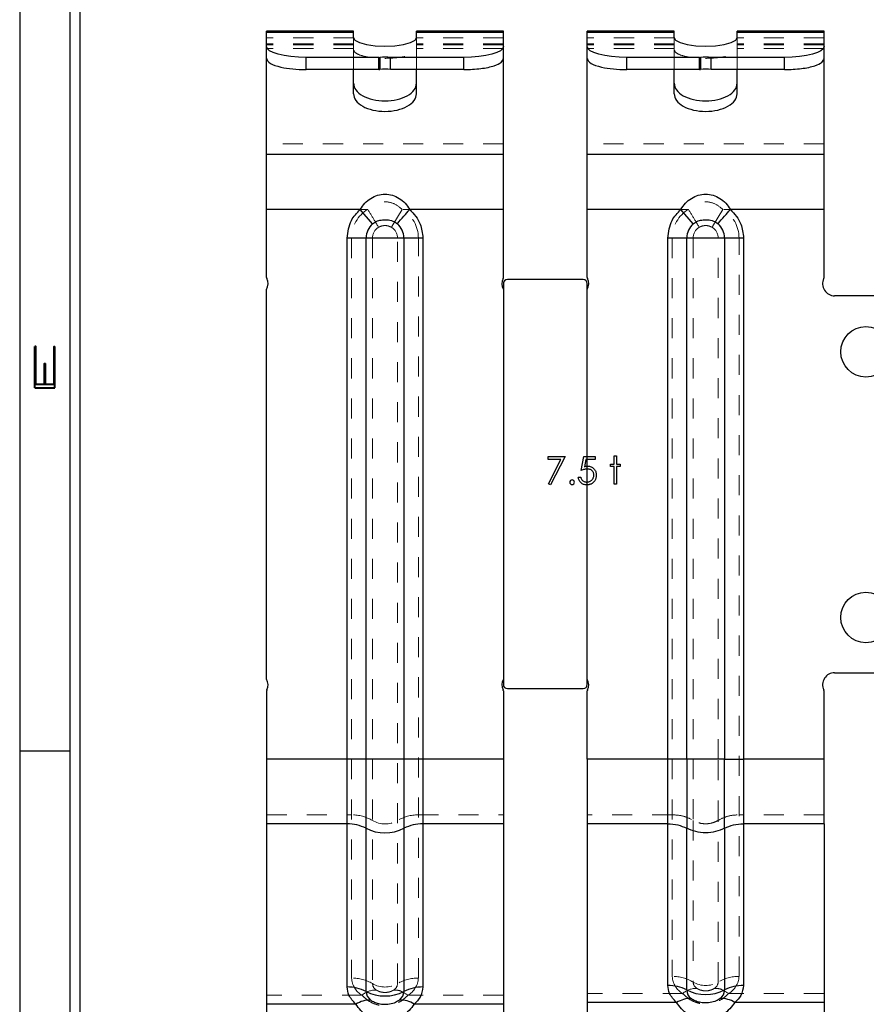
# Model space of a CAD drawing. Header units: inches. Extents: x 1694 to 2505, y -239 to -56.
# Tile 179 of 179: x 1829.64 to 1833.86, y -78.18 to -73.27. Entities that reach past the tile are written whole.
import ezdxf

# ---------------------------------------------------------------- set-up
doc = ezdxf.new("R2010")
doc.units = ezdxf.units.IN
doc.header["$LTSCALE"] = 0.5
doc.header["$MEASUREMENT"] = 0
doc.linetypes.add('HIDDEN', pattern=[0.225, 0.15, -0.075])
for name, color, linetype in [('APP-M-S', 30, 'Continuous'), ('PUN-M-S2', 1, 'Continuous'), ('SID-M-D', 42, 'Continuous'), ('SID-M-S', 105, 'Continuous')]:
    doc.layers.add(name, color=color, linetype=linetype)
doc.styles.add('R', font='ROMAND.SHX')

# ---------------------------------------------------------------- blocks, each defined once
blk = doc.blocks.new('*U21')
at = {"layer": 'SID-M-S'}
for p, q in [((-34.55, 22), (-34.55, 0)), ((-34.3, 22), (-34.3, 0)), ((-34.25, 22), (-34.25, 0)), ((-34.55, 15), (-34.3, 15))]:
    blk.add_line(p, q, dxfattribs=at)
at = {"layer": 'SID-M-D', "style": 'R', "width": 4}
blk.add_text('E', height=0.1, rotation=90, dxfattribs=at).set_placement((-34.3738, 16.7428))

msp = doc.modelspace()

# ---------------------------------------------------------------- linework, layer by layer
at = {"color": 7, "linetype": 'Continuous'}
for p, q in [((1832.27565, -75.44655), (1832.36044, -75.44655)), ((1832.27565, -75.46068), (1832.27565, -75.44655)), ((1832.33952, -75.46068), (1832.27565, -75.46068)), ((1832.27733, -75.582), (1832.33952, -75.46068)), ((1832.36044, -75.44655), (1832.28801, -75.58788)), ((1832.43994, -75.51545), (1832.45407, -75.44655)), ((1832.45407, -75.44655), (1832.5106, -75.44655)), ((1832.46373, -75.46068), (1832.45631, -75.49692)), ((1832.5106, -75.46068), (1832.46373, -75.46068)), ((1832.51062, -75.44655), (1832.5106, -75.46068)), ((1832.58657, -75.49601), (1832.58657, -75.48365)), ((1832.58657, -75.48365), (1832.60423, -75.48365)), ((1832.60423, -75.48365), (1832.60423, -75.44302)), ((1832.60424, -75.44302), (1832.6166, -75.44302)), ((1832.6166, -75.44302), (1832.6166, -75.48365)), ((1832.6166, -75.48365), (1832.63427, -75.48365)), ((1832.63427, -75.48365), (1832.63427, -75.49601)), ((1832.44433, -75.51379), (1832.43994, -75.51545)), ((1832.44853, -75.51235), (1832.44433, -75.51379)), ((1832.45258, -75.51114), (1832.44853, -75.51235)), ((1832.45645, -75.51015), (1832.45258, -75.51114)), ((1832.45631, -75.49692), (1832.4607, -75.49576)), ((1832.46017, -75.50937), (1832.45645, -75.51015)), ((1832.46371, -75.50882), (1832.46017, -75.50937)), ((1832.4607, -75.49576), (1832.46487, -75.49491)), ((1832.4671, -75.50849), (1832.46371, -75.50882)), ((1832.46487, -75.49491), (1832.46881, -75.49441)), ((1832.4703, -75.50838), (1832.4671, -75.50849)), ((1832.46881, -75.49441), (1832.47254, -75.49425)), ((1832.474, -75.50852), (1832.4703, -75.50838)), ((1832.47254, -75.49425), (1832.47715, -75.49444)), ((1832.47748, -75.5089), (1832.474, -75.50852)), ((1832.47715, -75.49444), (1832.48157, -75.49505)), ((1832.48079, -75.50957), (1832.47748, -75.5089)), ((1832.48391, -75.51048), (1832.48079, -75.50957)), ((1832.48157, -75.49505), (1832.48576, -75.49604)), ((1832.48684, -75.51169), (1832.48391, -75.51048)), ((1832.48576, -75.49604), (1832.48976, -75.49742)), ((1832.48957, -75.51313), (1832.48684, -75.51169)), ((1832.49214, -75.51484), (1832.48957, -75.51313)), ((1832.48976, -75.49742), (1832.49355, -75.49919)), ((1832.49448, -75.51683), (1832.49214, -75.51484)), ((1832.49355, -75.49919), (1832.49711, -75.50137)), ((1832.49661, -75.51901), (1832.49448, -75.51683)), ((1832.49846, -75.52135), (1832.49661, -75.51901)), ((1832.49711, -75.50137), (1832.50047, -75.50394)), ((1832.50001, -75.52387), (1832.49846, -75.52135)), ((1832.50127, -75.52654), (1832.50001, -75.52387)), ((1832.50047, -75.50394), (1832.50365, -75.50692)), ((1832.50227, -75.52936), (1832.50127, -75.52654)), ((1832.50299, -75.53234), (1832.50227, -75.52936)), ((1832.5034, -75.53549), (1832.50299, -75.53234)), ((1832.50365, -75.50692), (1832.50652, -75.5102)), ((1832.50652, -75.5102), (1832.509, -75.51368)), ((1832.509, -75.51368), (1832.51113, -75.51741)), ((1832.51113, -75.51741), (1832.51284, -75.52133)), ((1832.51284, -75.52133), (1832.51419, -75.52549)), ((1832.51419, -75.52549), (1832.51513, -75.52988)), ((1832.51513, -75.52988), (1832.51571, -75.53449)), ((1832.60423, -75.49601), (1832.58657, -75.49601)), ((1832.60423, -75.58434), (1832.60423, -75.49601)), ((1832.63427, -75.49601), (1832.6166, -75.49601)), ((1832.6166, -75.49601), (1832.6166, -75.58434)), ((1832.28801, -75.58788), (1832.27733, -75.582)), ((1832.42653, -75.55321), (1832.42581, -75.54901)), ((1832.42581, -75.54901), (1832.43817, -75.54901)), ((1832.42752, -75.55721), (1832.42653, -75.55321)), ((1832.42879, -75.56102), (1832.42752, -75.55721)), ((1832.43036, -75.56461), (1832.42879, -75.56102)), ((1832.43224, -75.56803), (1832.43036, -75.56461)), ((1832.43439, -75.57123), (1832.43224, -75.56803)), ((1832.43682, -75.57424), (1832.43439, -75.57123)), ((1832.43955, -75.57706), (1832.43682, -75.57424)), ((1832.43817, -75.54901), (1832.43917, -75.55293)), ((1832.43917, -75.55293), (1832.44044, -75.55644)), ((1832.44251, -75.5796), (1832.43955, -75.57706)), ((1832.44044, -75.55644), (1832.44201, -75.55958)), ((1832.44201, -75.55958), (1832.44386, -75.56234)), ((1832.44565, -75.58178), (1832.44251, -75.5796)), ((1832.44386, -75.56234), (1832.44604, -75.56477)), ((1832.44894, -75.58365), (1832.44565, -75.58178)), ((1832.44604, -75.56477), (1832.44855, -75.56695)), ((1832.44855, -75.56695), (1832.4514, -75.56891)), ((1832.4514, -75.56891), (1832.45457, -75.5706)), ((1832.45457, -75.5706), (1832.45794, -75.57198)), ((1832.45794, -75.57198), (1832.46142, -75.57294)), ((1832.46142, -75.57294), (1832.46495, -75.57355)), ((1832.46495, -75.57355), (1832.46857, -75.57374)), ((1832.46857, -75.57374), (1832.4721, -75.57358)), ((1832.4721, -75.57358), (1832.47549, -75.57311)), ((1832.47549, -75.57311), (1832.47878, -75.57234)), ((1832.47878, -75.57234), (1832.48193, -75.57123)), ((1832.48193, -75.57123), (1832.48493, -75.56985)), ((1832.48493, -75.56985), (1832.48783, -75.56811)), ((1832.48783, -75.56811), (1832.49059, -75.5661)), ((1832.49261, -75.5818), (1832.48987, -75.58324)), ((1832.49059, -75.5661), (1832.49324, -75.56375)), ((1832.49523, -75.5802), (1832.49261, -75.5818)), ((1832.49324, -75.56375), (1832.49564, -75.56118)), ((1832.49769, -75.57844), (1832.49523, -75.5802)), ((1832.49564, -75.56118), (1832.49774, -75.55845)), ((1832.50003, -75.5765), (1832.49769, -75.57844)), ((1832.49774, -75.55845), (1832.49951, -75.55555)), ((1832.49951, -75.55555), (1832.50097, -75.55252)), ((1832.50224, -75.57441), (1832.50003, -75.5765)), ((1832.50097, -75.55252), (1832.5021, -75.54932)), ((1832.5021, -75.54932), (1832.5029, -75.54598)), ((1832.50428, -75.57214), (1832.50224, -75.57441)), ((1832.5029, -75.54598), (1832.50337, -75.54247)), ((1832.50337, -75.54247), (1832.50354, -75.5388)), ((1832.50354, -75.5388), (1832.5034, -75.53549)), ((1832.50619, -75.56971), (1832.50428, -75.57214)), ((1832.50798, -75.56712), (1832.50619, -75.56971)), ((1832.50961, -75.56436), (1832.50798, -75.56712)), ((1832.51107, -75.56146), (1832.50961, -75.56436)), ((1832.51237, -75.55851), (1832.51107, -75.56146)), ((1832.51345, -75.5555), (1832.51237, -75.55851)), ((1832.51433, -75.55241), (1832.51345, -75.5555)), ((1832.51502, -75.54923), (1832.51433, -75.55241)), ((1832.51552, -75.546), (1832.51502, -75.54923)), ((1832.51579, -75.54269), (1832.51552, -75.546)), ((1832.51571, -75.53449), (1832.5159, -75.53932)), ((1832.5159, -75.53932), (1832.51579, -75.54269)), ((1832.45239, -75.58517), (1832.44894, -75.58365)), ((1832.45601, -75.58636), (1832.45239, -75.58517)), ((1832.45979, -75.58719), (1832.45601, -75.58636)), ((1832.46373, -75.58771), (1832.45979, -75.58719)), ((1832.46785, -75.58788), (1832.46373, -75.58771)), ((1832.4713, -75.58779), (1832.46785, -75.58788)), ((1832.47467, -75.58749), (1832.4713, -75.58779)), ((1832.47792, -75.58702), (1832.47467, -75.58749)), ((1832.48107, -75.58636), (1832.47792, -75.58702)), ((1832.48411, -75.5855), (1832.48107, -75.58636)), ((1832.48703, -75.58445), (1832.48411, -75.5855)), ((1832.48987, -75.58324), (1832.48703, -75.58445)), ((1832.6166, -75.58434), (1832.60423, -75.58434))]:
    msp.add_line(p, q, dxfattribs=at)
msp.add_arc((1832.3949, -75.57463), 0.01148, 90.01601, 89.98399, dxfattribs=at)
at = {"layer": 'APP-M-S', "linetype": 'Continuous', "lineweight": 25}
for p, q in [((1831.30403, -73.32425), (1830.87096, -73.32425)), ((1830.87096, -74.55383), (1830.87096, -73.32425)), ((1831.30403, -73.33188), (1830.87096, -73.33188)), ((1831.30403, -73.35626), (1831.30403, -73.32425)), ((1831.30403, -73.35626), (1831.31174, -73.36967)), ((1831.31174, -73.36967), (1831.33411, -73.38177)), ((1831.58892, -73.38177), (1831.61129, -73.36967)), ((1831.61129, -73.36967), (1831.61899, -73.35626)), ((1832.05206, -73.32425), (1831.61899, -73.32425)), ((1831.61899, -73.35626), (1831.61899, -73.32425)), ((1832.05206, -73.33188), (1831.61899, -73.33188)), ((1832.05206, -74.55383), (1832.05206, -73.32425)), ((1832.90403, -73.32425), (1832.47096, -73.32425)), ((1832.47096, -74.55383), (1832.47096, -73.32425)), ((1832.90403, -73.33188), (1832.47096, -73.33188)), ((1832.90403, -73.35626), (1832.90403, -73.32425)), ((1832.90403, -73.35626), (1832.91174, -73.36967)), ((1832.91174, -73.36967), (1832.93411, -73.38177)), ((1833.18892, -73.38177), (1833.21129, -73.36967)), ((1833.21129, -73.36967), (1833.21899, -73.35626)), ((1833.65206, -73.32425), (1833.21899, -73.32425)), ((1833.21899, -73.35626), (1833.21899, -73.32425)), ((1833.65206, -73.33188), (1833.21899, -73.33188)), ((1833.65206, -74.55383), (1833.65206, -73.32425)), ((1830.87474, -73.41207), (1830.87096, -73.40149)), ((1830.88595, -73.42225), (1830.87474, -73.41207)), ((1831.33411, -73.38177), (1831.36895, -73.39138)), ((1831.36895, -73.39138), (1831.41285, -73.39754)), ((1831.41285, -73.39754), (1831.46151, -73.39967)), ((1831.46151, -73.39967), (1831.51018, -73.39754)), ((1831.51018, -73.39754), (1831.55408, -73.39138)), ((1831.55408, -73.39138), (1831.58892, -73.38177)), ((1832.04828, -73.41207), (1832.03708, -73.42225)), ((1832.05206, -73.40149), (1832.04828, -73.41207)), ((1832.47474, -73.41207), (1832.47096, -73.40149)), ((1832.48595, -73.42225), (1832.47474, -73.41207)), ((1832.93411, -73.38177), (1832.96895, -73.39138)), ((1832.96895, -73.39138), (1833.01285, -73.39754)), ((1833.01285, -73.39754), (1833.06151, -73.39967)), ((1833.06151, -73.39967), (1833.11018, -73.39754)), ((1833.11018, -73.39754), (1833.15408, -73.39138)), ((1833.15408, -73.39138), (1833.18892, -73.38177)), ((1833.64828, -73.41207), (1833.63708, -73.42225)), ((1833.65206, -73.40149), (1833.64828, -73.41207)), ((1830.90414, -73.43163), (1830.88595, -73.42225)), ((1830.92862, -73.43986), (1830.90414, -73.43163)), ((1830.95845, -73.4466), (1830.92862, -73.43986)), ((1830.99248, -73.45162), (1830.95845, -73.4466)), ((1831.02941, -73.45471), (1830.99248, -73.45162)), ((1831.06781, -73.45575), (1831.02941, -73.45471)), ((1831.06781, -73.5163), (1831.06781, -73.45575)), ((1831.431, -73.45575), (1831.06781, -73.45575)), ((1831.431, -73.5163), (1831.431, -73.45575)), ((1831.43536, -73.45547), (1831.43536, -73.51602)), ((1831.85521, -73.45575), (1831.48964, -73.45575)), ((1831.48964, -73.5163), (1831.48964, -73.45575)), ((1831.89362, -73.45471), (1831.85521, -73.45575)), ((1831.85521, -73.5163), (1831.85521, -73.45575)), ((1831.93055, -73.45162), (1831.89362, -73.45471)), ((1831.96458, -73.4466), (1831.93055, -73.45162)), ((1831.99441, -73.43986), (1831.96458, -73.4466)), ((1832.01889, -73.43163), (1831.99441, -73.43986)), ((1832.03708, -73.42225), (1832.01889, -73.43163)), ((1832.50414, -73.43163), (1832.48595, -73.42225)), ((1832.52862, -73.43986), (1832.50414, -73.43163)), ((1832.55845, -73.4466), (1832.52862, -73.43986)), ((1832.59248, -73.45162), (1832.55845, -73.4466)), ((1832.62941, -73.45471), (1832.59248, -73.45162)), ((1832.66781, -73.45575), (1832.62941, -73.45471)), ((1833.031, -73.45575), (1832.66781, -73.45575)), ((1832.66781, -73.5163), (1832.66781, -73.45575)), ((1833.031, -73.5163), (1833.031, -73.45575)), ((1833.03536, -73.45547), (1833.03536, -73.51602)), ((1833.45521, -73.45575), (1833.08964, -73.45575)), ((1833.08964, -73.5163), (1833.08964, -73.45575)), ((1833.49362, -73.45471), (1833.45521, -73.45575)), ((1833.45521, -73.5163), (1833.45521, -73.45575)), ((1833.53055, -73.45162), (1833.49362, -73.45471)), ((1833.56458, -73.4466), (1833.53055, -73.45162)), ((1833.59441, -73.43986), (1833.56458, -73.4466)), ((1833.61889, -73.43163), (1833.59441, -73.43986)), ((1833.63708, -73.42225), (1833.61889, -73.43163)), ((1831.431, -73.5163), (1831.06781, -73.5163)), ((1831.30403, -73.6364), (1831.30403, -73.5163)), ((1831.85521, -73.5163), (1831.48964, -73.5163)), ((1831.61899, -73.6364), (1831.61899, -73.5163)), ((1833.031, -73.5163), (1832.66781, -73.5163)), ((1832.90403, -73.6364), (1832.90403, -73.5163)), ((1833.45521, -73.5163), (1833.08964, -73.5163)), ((1833.21899, -73.6364), (1833.21899, -73.5163)), ((1832.05206, -73.93911), (1830.87096, -73.93911)), ((1833.65206, -73.93911), (1832.47096, -73.93911)), ((1831.33797, -74.21328), (1830.87096, -74.21328)), ((1831.39974, -74.28478), (1831.33797, -74.21328)), ((1832.05206, -74.21328), (1831.58506, -74.21328)), ((1832.93797, -74.21328), (1832.47096, -74.21328)), ((1832.99974, -74.28478), (1832.93797, -74.21328)), ((1833.65206, -74.21328), (1833.18506, -74.21328)), ((1831.65049, -74.35628), (1831.27254, -74.35628)), ((1831.27254, -78.09201), (1831.27254, -74.35628)), ((1831.36703, -78.11428), (1831.36703, -74.35628)), ((1831.556, -74.35628), (1831.556, -78.11428)), ((1831.65049, -74.35628), (1831.65049, -78.09201)), ((1833.25049, -74.35628), (1832.87254, -74.35628)), ((1832.87254, -78.08444), (1832.87254, -74.35628)), ((1832.96703, -76.95541), (1832.96703, -74.35628)), ((1833.156, -74.35628), (1833.156, -76.95541)), ((1833.25049, -74.35628), (1833.25049, -78.08444)), ((1830.87096, -76.55622), (1830.87096, -74.61247)), ((1834.01796, -74.64434), (1833.70506, -74.64434)), ((1833.70506, -76.52434), (1834.01796, -76.52434)), ((1830.87096, -76.61486), (1830.87096, -78.33112)), ((1832.05206, -76.61486), (1832.05206, -78.33112)), ((1832.47096, -76.95541), (1832.47096, -76.61486)), ((1833.65206, -76.95541), (1833.65206, -76.61486)), ((1832.05206, -76.95541), (1830.87096, -76.95541)), ((1832.87254, -76.95541), (1832.47096, -76.95541)), ((1833.65206, -76.95541), (1833.25049, -76.95541)), ((1831.27254, -77.27834), (1830.87096, -77.27834)), ((1832.05206, -77.27834), (1831.65049, -77.27834)), ((1832.87254, -77.2779), (1832.47096, -77.2779)), ((1832.47096, -77.2779), (1832.47096, -78.32197)), ((1832.96703, -78.1069), (1832.96703, -77.30036)), ((1833.156, -77.30036), (1833.156, -78.1069)), ((1833.65206, -77.2779), (1833.25049, -77.2779)), ((1833.65206, -77.2779), (1833.65206, -78.32197)), ((1831.31654, -78.17773), (1830.87096, -78.17773)), ((1832.05206, -78.17773), (1831.60649, -78.17773)), ((1832.91654, -78.1694), (1832.47096, -78.1694)), ((1833.65206, -78.1694), (1833.20649, -78.1694))]:
    msp.add_line(p, q, dxfattribs=at)
at = {"layer": 'APP-M-S', "linetype": 'HIDDEN', "lineweight": 18}
for p, q in [((1831.30403, -73.35791), (1830.87096, -73.35791)), ((1831.30403, -73.41681), (1831.30403, -73.35626)), ((1831.61899, -73.41681), (1831.61899, -73.35626)), ((1832.05206, -73.35791), (1831.61899, -73.35791)), ((1832.90403, -73.35791), (1832.47096, -73.35791)), ((1832.90403, -73.41681), (1832.90403, -73.35626)), ((1833.21899, -73.41681), (1833.21899, -73.35626)), ((1833.65206, -73.35791), (1833.21899, -73.35791)), ((1831.30403, -73.38725), (1830.87096, -73.38725)), ((1831.30403, -73.39243), (1830.87096, -73.39243)), ((1831.30403, -73.41013), (1830.87096, -73.41013)), ((1831.30403, -73.5163), (1831.30403, -73.41681)), ((1832.05206, -73.38725), (1831.61899, -73.38725)), ((1832.05206, -73.39243), (1831.61899, -73.39243)), ((1832.05206, -73.41013), (1831.61899, -73.41013)), ((1831.61899, -73.5163), (1831.61899, -73.41681)), ((1832.90403, -73.38725), (1832.47096, -73.38725)), ((1832.90403, -73.39243), (1832.47096, -73.39243)), ((1832.90403, -73.41013), (1832.47096, -73.41013)), ((1832.90403, -73.5163), (1832.90403, -73.41681)), ((1833.65206, -73.38725), (1833.21899, -73.38725)), ((1833.65206, -73.39243), (1833.21899, -73.39243)), ((1833.65206, -73.41013), (1833.21899, -73.41013)), ((1833.21899, -73.5163), (1833.21899, -73.41681)), ((1832.05206, -73.88688), (1830.87096, -73.88688)), ((1833.65206, -73.88688), (1832.47096, -73.88688)), ((1831.37592, -74.21328), (1830.87096, -74.21328)), ((1831.54711, -74.21328), (1831.49361, -74.30265)), ((1832.05206, -74.21328), (1831.54711, -74.21328)), ((1832.97592, -74.21328), (1832.47096, -74.21328)), ((1833.14711, -74.21328), (1833.09361, -74.30265)), ((1833.65206, -74.21328), (1833.14711, -74.21328)), ((1831.29485, -74.35628), (1831.62817, -74.35628)), ((1831.29485, -74.35628), (1831.29485, -78.04747)), ((1831.39902, -74.35628), (1831.39902, -78.07531)), ((1831.52401, -78.07531), (1831.52401, -74.35628)), ((1831.62817, -78.04747), (1831.62817, -74.35628)), ((1832.89485, -74.35628), (1833.22817, -74.35628)), ((1832.89485, -74.35628), (1832.89485, -78.03951)), ((1832.99902, -74.35628), (1832.99902, -76.95541)), ((1833.12401, -76.95541), (1833.12401, -74.35628)), ((1833.22817, -78.03951), (1833.22817, -74.35628)), ((1830.87096, -76.95541), (1832.05206, -76.95541)), ((1832.47096, -76.95541), (1832.89485, -76.95541)), ((1833.22817, -76.95541), (1833.65206, -76.95541)), ((1830.87096, -77.2338), (1831.29485, -77.2338)), ((1831.62817, -77.2338), (1832.05206, -77.2338)), ((1832.89485, -77.23297), (1832.47096, -77.23297)), ((1833.65206, -77.23297), (1833.22817, -77.23297)), ((1832.99902, -77.26105), (1832.99902, -78.06759)), ((1833.12401, -78.06759), (1833.12401, -77.26105)), ((1831.34713, -78.13318), (1830.87096, -78.13318)), ((1832.05206, -78.13318), (1831.57589, -78.13318)), ((1832.94713, -78.12447), (1832.47096, -78.12447)), ((1833.65206, -78.12447), (1833.17589, -78.12447))]:
    msp.add_line(p, q, dxfattribs=at)
at = {"layer": 'APP-M-S', "linetype": 'Continuous', "lineweight": 25}
for centre in [(1833.86151, -74.9238), (1833.86151, -76.2488)]:
    msp.add_circle(centre, 0.126, dxfattribs=at)
for centre, radius, start, end in [((1831.43108, -73.42243), 0.03332, 269.86057, 277.37605), ((1831.46147, -73.65868), 0.20488, 82.09686, 97.32122), ((1833.03108, -73.42243), 0.03332, 269.86057, 277.37605), ((1833.06147, -73.65868), 0.20488, 82.09686, 97.32122), ((1831.43108, -73.48298), 0.03332, 269.86057, 277.37605), ((1831.46147, -73.71923), 0.20488, 82.09686, 97.32122), ((1833.03108, -73.48298), 0.03332, 269.86057, 277.37605), ((1833.06147, -73.71923), 0.20488, 82.09686, 97.32122), ((1831.46151, -74.35628), 0.09449, 130.8249, 180), ((1831.46151, -74.35628), 0.09449, 0, 49.17511), ((1833.06151, -74.35628), 0.09449, 130.8249, 180), ((1833.06151, -74.35628), 0.09449, 0, 49.17511), ((1830.88096, -74.55383), 0.01, 180, 205.84193), ((1830.81796, -74.58434), 0.06, 332.04711, 25.84193), ((1832.10506, -74.58434), 0.06, 154.15807, 207.95289), ((1832.04206, -74.55383), 0.01, 334.15807, 0), ((1832.48096, -74.55383), 0.01, 180, 205.84193), ((1832.41796, -74.58434), 0.06, 332.04711, 25.84193), ((1833.70506, -74.58434), 0.06, 154.15807, 270), ((1833.64206, -74.55383), 0.01, 334.15807, 0), ((1830.81796, -76.58434), 0.06, 334.15807, 27.95289), ((1832.10506, -76.58434), 0.06, 152.04711, 205.84193), ((1832.41796, -76.58434), 0.06, 334.15807, 27.95289), ((1833.70506, -76.58434), 0.06, 90, 205.84193), ((1830.88096, -76.61486), 0.01, 154.15807, 180), ((1832.04206, -76.61486), 0.01, 0, 25.84193), ((1832.48096, -76.61486), 0.01, 154.15807, 180), ((1833.64206, -76.61486), 0.01, 0, 25.84193), ((1831.27447, -77.4817), 0.20337, 62.92897, 90.54568), ((1831.46151, -77.11321), 0.20987, 243.24241, 296.75759), ((1831.64855, -77.4817), 0.20337, 89.45432, 117.07103), ((1832.87444, -78.28638), 0.20195, 62.71251, 90.53991), ((1833.24859, -78.28638), 0.20195, 89.46008, 117.28749), ((1831.27447, -78.29537), 0.20337, 62.92897, 90.54568), ((1831.46151, -77.92688), 0.20987, 243.24241, 296.75759), ((1831.42378, -78.11223), 0.05679, 182.07672, 232.26834), ((1831.49925, -78.11223), 0.05679, 307.73166, 357.92329), ((1831.64855, -78.29537), 0.20337, 89.45432, 117.07103), ((1833.06151, -77.92128), 0.20829, 243.02272, 296.97728), ((1833.02312, -78.10479), 0.05613, 182.15659, 232.59935), ((1833.09991, -78.10479), 0.05613, 307.40065, 357.84341), ((1831.53786, -78.28149), 0.12441, 56.51801, 91.77471), ((1833.13916, -78.27196), 0.12269, 56.71664, 92.41032)]:
    msp.add_arc(centre, radius, start, end, dxfattribs=at)
at = {"layer": 'APP-M-S', "linetype": 'HIDDEN', "lineweight": 18}
for centre, radius, start, end in [((1831.46151, -74.35628), 0.16666, 120.90395, 180), ((1831.46151, -74.35628), 0.16666, 0, 59.09607), ((1833.06151, -74.35628), 0.16666, 120.90395, 180), ((1833.06151, -74.35628), 0.16666, 0, 59.09607), ((1831.46151, -74.35628), 0.0625, 120.90391, 180), ((1831.46151, -74.35628), 0.0625, 0, 59.09607), ((1833.06151, -74.35628), 0.0625, 120.90391, 180), ((1833.06151, -74.35628), 0.0625, 0, 59.09607), ((1831.29755, -77.43251), 0.19873, 59.29679, 90.77678), ((1831.62548, -77.43251), 0.19873, 89.22322, 120.70321), ((1831.46151, -77.15451), 0.12403, 239.74207, 300.25793), ((1831.29755, -78.24618), 0.19873, 59.29679, 90.77678), ((1831.40049, -78.04184), 0.10579, 183.05245, 239.71159), ((1831.46151, -77.96818), 0.12403, 239.74207, 300.25793), ((1831.43863, -78.0732), 0.03967, 183.05245, 239.71159), ((1831.4844, -78.0732), 0.03967, 300.28841, 356.94755), ((1831.62548, -78.24618), 0.19873, 89.22322, 120.70322), ((1831.52254, -78.04184), 0.10579, 300.2884, 356.94755), ((1832.8975, -78.23692), 0.19743, 59.05712, 90.76824), ((1832.99942, -78.03373), 0.10473, 183.16487, 240.04854), ((1833.06151, -77.9615), 0.12313, 239.49765, 300.50235), ((1833.03823, -78.06542), 0.03927, 183.16487, 240.04854), ((1833.0848, -78.06542), 0.03927, 299.95146, 356.83513), ((1833.22553, -78.23692), 0.19743, 89.23176, 120.94288), ((1833.1236, -78.03373), 0.10473, 299.95146, 356.83514), ((1831.41492, -78.20933), 0.10195, 87.91859, 131.67457), ((1833.01355, -78.19959), 0.10027, 87.0999, 131.48052)]:
    msp.add_arc(centre, radius, start, end, dxfattribs=at)
for points, knots in [([(1831.30403, -73.41681), (1831.307, -73.42318), (1831.31294, -73.43592), (1831.35512, -73.45018), (1831.40703, -73.4587), (1831.44335, -73.45971), (1831.46151, -73.46022)], [0, 0, 0, 0, 0.279619, 0.5592379, 0.779619, 1, 1, 1, 1]), ([(1831.46151, -73.46022), (1831.48462, -73.4594), (1831.53084, -73.45776), (1831.5826, -73.44614), (1831.61349, -73.43183), (1831.61716, -73.42182), (1831.61899, -73.41681)], [0, 0, 0, 0, 0.279619, 0.5592379, 0.779619, 1, 1, 1, 1]), ([(1832.90403, -73.41681), (1832.907, -73.42318), (1832.91294, -73.43592), (1832.95512, -73.45018), (1833.00703, -73.4587), (1833.04335, -73.45971), (1833.06151, -73.46022)], [0, 0, 0, 0, 0.279619, 0.5592379, 0.779619, 1, 1, 1, 1]), ([(1833.06151, -73.46022), (1833.08462, -73.4594), (1833.13084, -73.45776), (1833.1826, -73.44614), (1833.21349, -73.43183), (1833.21716, -73.42182), (1833.21899, -73.41681)], [0, 0, 0, 0, 0.279619, 0.5592379, 0.779619, 1, 1, 1, 1]), ([(1831.54711, -74.21328), (1831.53275, -74.20173), (1831.50471, -74.17918), (1831.45353, -74.17298), (1831.40877, -74.18566), (1831.38703, -74.20393), (1831.37592, -74.21328)], [0, 0, 0, 0, 0.285304, 0.5572938, 0.7736736, 1, 1, 1, 1]), ([(1833.14711, -74.21328), (1833.13275, -74.20173), (1833.10471, -74.17918), (1833.05353, -74.17298), (1833.00877, -74.18566), (1832.98703, -74.20393), (1832.97592, -74.21328)], [0, 0, 0, 0, 0.285304, 0.5572938, 0.7736736, 1, 1, 1, 1]), ([(1831.37592, -74.21328), (1831.38694, -74.23169), (1831.40665, -74.26462), (1831.42245, -74.29102), (1831.42941, -74.30265)], [0, 0, 0, 0, 0.559355, 1, 1, 1, 1]), ([(1832.97592, -74.21328), (1832.98694, -74.23169), (1833.00665, -74.26462), (1833.02245, -74.29102), (1833.02941, -74.30265)], [0, 0, 0, 0, 0.559355, 1, 1, 1, 1]), ([(1831.49361, -74.30265), (1831.48804, -74.30004), (1831.4766, -74.29468), (1831.45871, -74.29369), (1831.44251, -74.29616), (1831.4337, -74.30053), (1831.42941, -74.30265)], [0, 0, 0, 0, 0.27331745, 0.56183791, 0.78681006, 1, 1, 1, 1]), ([(1833.09361, -74.30265), (1833.08804, -74.30004), (1833.0766, -74.29468), (1833.05871, -74.29369), (1833.04251, -74.29616), (1833.0337, -74.30053), (1833.02941, -74.30265)], [0, 0, 0, 0, 0.27331745, 0.56183791, 0.78681006, 1, 1, 1, 1]), ([(1832.99902, -76.95541), (1832.99902, -76.98711), (1832.99902, -77.0505), (1832.99902, -77.15936), (1832.99902, -77.2225), (1832.99902, -77.26105)], [0, 0, 0, 0, 0.2803734, 0.5607468, 1, 1, 1, 1]), ([(1833.12401, -77.26105), (1833.12401, -77.23732), (1833.12401, -77.18986), (1833.12401, -77.0869), (1833.12401, -77.00525), (1833.12401, -76.95541)], [0, 0, 0, 0, 0.2803734, 0.5607468, 1, 1, 1, 1]), ([(1831.34713, -78.13318), (1831.35436, -78.14043), (1831.36849, -78.15462), (1831.3967, -78.17197), (1831.42808, -78.1834), (1831.46151, -78.18737), (1831.49494, -78.1834), (1831.52632, -78.17197), (1831.55453, -78.15462), (1831.56867, -78.14043), (1831.57589, -78.13318)], [0, 0, 0, 0, 0.13252629, 0.2594742, 0.38130378, 0.4999967, 0.61869329, 0.74052091, 0.8674725, 1, 1, 1, 1]), ([(1831.41862, -78.10745), (1831.42141, -78.10911), (1831.42717, -78.11254), (1831.44142, -78.11765), (1831.46151, -78.1205), (1831.48152, -78.11766), (1831.49579, -78.11257), (1831.50156, -78.10914), (1831.50441, -78.10745)], [0, 0, 0, 0, 0.1159185, 0.2394925, 0.499983, 0.7604799, 0.8817026, 1, 1, 1, 1]), ([(1831.57589, -78.13318), (1831.56116, -78.12375), (1831.53483, -78.10689), (1831.51371, -78.10728), (1831.50441, -78.10745)], [0, 0, 0, 0, 0.559355, 1, 1, 1, 1]), ([(1832.94713, -78.12447), (1832.95436, -78.13165), (1832.96849, -78.14572), (1832.9967, -78.16296), (1833.02808, -78.17431), (1833.06151, -78.17826), (1833.09494, -78.17431), (1833.12632, -78.16296), (1833.15453, -78.14572), (1833.16867, -78.13165), (1833.17589, -78.12447)], [0, 0, 0, 0, 0.1325263, 0.2594742, 0.3813038, 0.4999967, 0.6186933, 0.7405209, 0.8674725, 1, 1, 1, 1]), ([(1833.01862, -78.09945), (1833.02141, -78.1011), (1833.02717, -78.1045), (1833.04142, -78.10957), (1833.06151, -78.1124), (1833.08152, -78.10958), (1833.09579, -78.10453), (1833.10156, -78.10113), (1833.10441, -78.09945)], [0, 0, 0, 0, 0.1159185, 0.2394925, 0.499983, 0.7604799, 0.8817026, 1, 1, 1, 1]), ([(1833.17589, -78.12447), (1833.16116, -78.11515), (1833.13483, -78.09849), (1833.11371, -78.09915), (1833.10441, -78.09945)], [0, 0, 0, 0, 0.559355, 1, 1, 1, 1])]:
    msp.add_open_spline(points, degree=3, knots=knots, dxfattribs=at)
at = {"layer": 'APP-M-S', "linetype": 'Continuous', "lineweight": 25}
for points, knots in [([(1830.87096, -73.46204), (1830.87467, -73.47), (1830.8821, -73.48593), (1830.93482, -73.50376), (1830.99971, -73.5144), (1831.04511, -73.51567), (1831.06781, -73.5163)], [0, 0, 0, 0, 0.279619, 0.5592379, 0.779619, 1, 1, 1, 1]), ([(1831.85521, -73.5163), (1831.8841, -73.51528), (1831.94187, -73.51323), (1832.00657, -73.4987), (1832.04519, -73.48081), (1832.04977, -73.4683), (1832.05206, -73.46204)], [0, 0, 0, 0, 0.279619, 0.5592379, 0.779619, 1, 1, 1, 1]), ([(1832.47096, -73.46204), (1832.47467, -73.47), (1832.4821, -73.48593), (1832.53482, -73.50376), (1832.59971, -73.5144), (1832.64511, -73.51567), (1832.66781, -73.5163)], [0, 0, 0, 0, 0.279619, 0.5592379, 0.779619, 1, 1, 1, 1]), ([(1833.45521, -73.5163), (1833.4841, -73.51528), (1833.54187, -73.51323), (1833.60657, -73.4987), (1833.64519, -73.48081), (1833.64977, -73.4683), (1833.65206, -73.46204)], [0, 0, 0, 0, 0.279619, 0.5592379, 0.779619, 1, 1, 1, 1]), ([(1831.30403, -73.58417), (1831.3064, -73.5957), (1831.31114, -73.61875), (1831.34755, -73.64806), (1831.3996, -73.66765), (1831.46151, -73.67453), (1831.52341, -73.66765), (1831.57546, -73.64807), (1831.61189, -73.61876), (1831.61662, -73.5957), (1831.61899, -73.58417)], [0, 0, 0, 0, 0.1249971, 0.2499932, 0.3749891, 0.4999855, 0.6249768, 0.7499687, 0.8749647, 1, 1, 1, 1]), ([(1832.90403, -73.58417), (1832.9064, -73.5957), (1832.91114, -73.61875), (1832.94755, -73.64806), (1832.9996, -73.66765), (1833.06151, -73.67453), (1833.12341, -73.66765), (1833.17546, -73.64807), (1833.21189, -73.61876), (1833.21662, -73.5957), (1833.21899, -73.58417)], [0, 0, 0, 0, 0.1249971, 0.2499932, 0.3749891, 0.4999855, 0.6249768, 0.7499687, 0.8749647, 1, 1, 1, 1]), ([(1831.30403, -73.6364), (1831.3064, -73.64792), (1831.31114, -73.67097), (1831.34755, -73.70028), (1831.3996, -73.71987), (1831.46151, -73.72675), (1831.52341, -73.71987), (1831.57546, -73.70029), (1831.61189, -73.67098), (1831.61662, -73.64792), (1831.61899, -73.6364)], [0, 0, 0, 0, 0.1249971, 0.2499932, 0.3749891, 0.4999855, 0.6249768, 0.7499687, 0.8749647, 1, 1, 1, 1]), ([(1832.90403, -73.6364), (1832.9064, -73.64792), (1832.91114, -73.67097), (1832.94755, -73.70028), (1832.9996, -73.71987), (1833.06151, -73.72675), (1833.12341, -73.71987), (1833.17546, -73.70029), (1833.21189, -73.67098), (1833.21662, -73.64792), (1833.21899, -73.6364)], [0, 0, 0, 0, 0.1249971, 0.2499932, 0.3749891, 0.4999855, 0.6249768, 0.7499687, 0.8749647, 1, 1, 1, 1]), ([(1831.33797, -74.21328), (1831.34527, -74.20269), (1831.3598, -74.18161), (1831.38958, -74.15732), (1831.42396, -74.14126), (1831.46151, -74.13568), (1831.49906, -74.14126), (1831.53345, -74.15731), (1831.56322, -74.1816), (1831.57776, -74.20269), (1831.58506, -74.21328)], [0, 0, 0, 0, 0.12684659, 0.25261361, 0.37689835, 0.49999519, 0.62306742, 0.74736546, 0.87314197, 1, 1, 1, 1]), ([(1832.93797, -74.21328), (1832.94527, -74.20269), (1832.9598, -74.18161), (1832.98958, -74.15732), (1833.02396, -74.14126), (1833.06151, -74.13568), (1833.09906, -74.14126), (1833.13345, -74.15731), (1833.16322, -74.1816), (1833.17776, -74.20269), (1833.18506, -74.21328)], [0, 0, 0, 0, 0.12684659, 0.25261361, 0.37689835, 0.49999519, 0.62306742, 0.74736546, 0.87314197, 1, 1, 1, 1]), ([(1831.27254, -74.35628), (1831.27647, -74.32558), (1831.2835, -74.27069), (1831.3213, -74.23084), (1831.33797, -74.21328)], [0, 0, 0, 0, 0.5590895, 1, 1, 1, 1]), ([(1831.52328, -74.28478), (1831.53396, -74.27242), (1831.55304, -74.25034), (1831.57527, -74.22461), (1831.58506, -74.21328)], [0, 0, 0, 0, 0.5594888, 1, 1, 1, 1]), ([(1831.58506, -74.21328), (1831.60571, -74.23631), (1831.64266, -74.27752), (1831.64809, -74.33218), (1831.65049, -74.35628)], [0, 0, 0, 0, 0.5590895, 1, 1, 1, 1]), ([(1832.87254, -74.35628), (1832.87647, -74.32558), (1832.8835, -74.27069), (1832.9213, -74.23084), (1832.93797, -74.21328)], [0, 0, 0, 0, 0.5590895, 1, 1, 1, 1]), ([(1833.12328, -74.28478), (1833.13396, -74.27242), (1833.15304, -74.25034), (1833.17527, -74.22461), (1833.18506, -74.21328)], [0, 0, 0, 0, 0.5594888, 1, 1, 1, 1]), ([(1833.18506, -74.21328), (1833.20571, -74.23631), (1833.24266, -74.27752), (1833.24809, -74.33218), (1833.25049, -74.35628)], [0, 0, 0, 0, 0.5590895, 1, 1, 1, 1]), ([(1831.39974, -74.28478), (1831.40573, -74.28063), (1831.41878, -74.2716), (1831.44346, -74.26536), (1831.47154, -74.26427), (1831.50003, -74.26936), (1831.516, -74.27995), (1831.52328, -74.28478)], [0, 0, 0, 0, 0.1646057, 0.3585252, 0.5678444, 0.8029617, 1, 1, 1, 1]), ([(1832.99974, -74.28478), (1833.00573, -74.28063), (1833.01878, -74.2716), (1833.04346, -74.26536), (1833.07154, -74.26427), (1833.10003, -74.26936), (1833.116, -74.27995), (1833.12328, -74.28478)], [0, 0, 0, 0, 0.1646057, 0.3585252, 0.5678444, 0.8029617, 1, 1, 1, 1]), ([(1832.96703, -76.95541), (1832.96703, -76.99127), (1832.96703, -77.06299), (1832.96703, -77.15776), (1832.96703, -77.23808), (1832.96703, -77.2796), (1832.96703, -77.30036)], [0, 0, 0, 0, 0.2799028, 0.5598056, 0.7799027, 1, 1, 1, 1]), ([(1833.156, -77.30036), (1833.156, -77.27359), (1833.156, -77.22006), (1833.156, -77.12907), (1833.156, -77.03994), (1833.156, -76.98359), (1833.156, -76.95541)], [0, 0, 0, 0, 0.2799028, 0.5598056, 0.7799027, 1, 1, 1, 1]), ([(1832.91654, -78.1694), (1832.90256, -78.15493), (1832.87759, -78.12906), (1832.87408, -78.09808), (1832.87254, -78.08444)], [0, 0, 0, 0, 0.55940125, 1, 1, 1, 1]), ([(1833.25049, -78.08444), (1833.24797, -78.10182), (1833.24346, -78.13289), (1833.2178, -78.15823), (1833.20649, -78.1694)], [0, 0, 0, 0, 0.55940125, 1, 1, 1, 1]), ([(1831.31654, -78.17773), (1831.30256, -78.16313), (1831.27759, -78.13703), (1831.27408, -78.10578), (1831.27254, -78.09201)], [0, 0, 0, 0, 0.5594012, 1, 1, 1, 1]), ([(1831.65049, -78.09201), (1831.64797, -78.10955), (1831.64346, -78.1409), (1831.6178, -78.16646), (1831.60649, -78.17773)], [0, 0, 0, 0, 0.5594012, 1, 1, 1, 1]), ([(1831.38902, -78.15714), (1831.3765, -78.15746), (1831.35411, -78.15804), (1831.32803, -78.17171), (1831.31654, -78.17773)], [0, 0, 0, 0, 0.5594889, 1, 1, 1, 1]), ([(1831.60649, -78.17773), (1831.59903, -78.18835), (1831.58417, -78.2095), (1831.54989, -78.23846), (1831.50833, -78.25915), (1831.46152, -78.26683), (1831.41471, -78.25915), (1831.37314, -78.23846), (1831.33885, -78.2095), (1831.324, -78.18835), (1831.31654, -78.17773)], [0, 0, 0, 0, 0.1277238, 0.2541243, 0.3781551, 0.4999903, 0.6218239, 0.7458703, 0.8722729, 1, 1, 1, 1]), ([(1831.534, -78.15714), (1831.52763, -78.16146), (1831.51346, -78.17108), (1831.48369, -78.17927), (1831.45303, -78.18068), (1831.42563, -78.1758), (1831.40411, -78.1679), (1831.39376, -78.16052), (1831.38902, -78.15714)], [0, 0, 0, 0, 0.159436, 0.3544578, 0.5689473, 0.7323373, 0.8775444, 1, 1, 1, 1]), ([(1832.98902, -78.14938), (1832.9765, -78.14958), (1832.95411, -78.14993), (1832.92803, -78.16344), (1832.91654, -78.1694)], [0, 0, 0, 0, 0.5594889, 1, 1, 1, 1]), ([(1833.20649, -78.1694), (1833.19903, -78.17994), (1833.18417, -78.20091), (1833.14989, -78.2297), (1833.10833, -78.2503), (1833.06152, -78.25794), (1833.01471, -78.2503), (1832.97314, -78.22971), (1832.93885, -78.20091), (1832.924, -78.17994), (1832.91654, -78.1694)], [0, 0, 0, 0, 0.1277238, 0.2541243, 0.3781551, 0.4999903, 0.6218239, 0.7458703, 0.8722729, 1, 1, 1, 1]), ([(1833.134, -78.14938), (1833.12763, -78.15367), (1833.11346, -78.16321), (1833.08369, -78.17137), (1833.05303, -78.17277), (1833.02563, -78.16792), (1833.00411, -78.16006), (1832.99376, -78.15273), (1832.98902, -78.14938)], [0, 0, 0, 0, 0.159436, 0.3544578, 0.5689473, 0.7323373, 0.8775444, 1, 1, 1, 1])]:
    msp.add_open_spline(points, degree=3, knots=knots, dxfattribs=at)
for points in [[(1832.47096, -76.95541), (1832.47096, -76.98534), (1832.47096, -77.04521), (1832.47096, -77.13126), (1832.47096, -77.2113), (1832.47096, -77.2557), (1832.47096, -77.2779)], [(1832.96703, -76.95541), (1832.95255, -76.95541), (1832.92361, -76.95541), (1832.88956, -76.95541), (1832.87254, -76.95541)], [(1833.156, -76.95541), (1833.14153, -76.95541), (1833.11259, -76.95541), (1833.06151, -76.95541), (1833.01044, -76.95541), (1832.9815, -76.95541), (1832.96703, -76.95541)], [(1833.156, -76.95541), (1833.17047, -76.95541), (1833.19941, -76.95541), (1833.23346, -76.95541), (1833.25049, -76.95541)], [(1833.65206, -77.2779), (1833.65206, -77.2557), (1833.65206, -77.2113), (1833.65206, -77.13126), (1833.65206, -77.04521), (1833.65206, -76.98534), (1833.65206, -76.95541)], [(1832.87254, -77.2779), (1832.88956, -77.27891), (1832.92361, -77.28093), (1832.95255, -77.29388), (1832.96703, -77.30036)], [(1833.156, -77.30036), (1833.14153, -77.3067), (1833.11259, -77.31936), (1833.06151, -77.32456), (1833.01044, -77.31936), (1832.9815, -77.3067), (1832.96703, -77.30036)], [(1833.156, -77.30036), (1833.17047, -77.29388), (1833.19941, -77.28093), (1833.23346, -77.27891), (1833.25049, -77.2779)]]:
    msp.add_open_spline(points, degree=3, dxfattribs=at)
at = {"layer": 'APP-M-S', "linetype": 'HIDDEN', "lineweight": 18}
for points in [[(1832.89485, -76.95541), (1832.91401, -76.95541), (1832.95233, -76.95541), (1832.98345, -76.95541), (1832.99902, -76.95541)], [(1832.99902, -76.95541), (1833.00835, -76.95541), (1833.02703, -76.95541), (1833.06151, -76.95541), (1833.096, -76.95541), (1833.11467, -76.95541), (1833.12401, -76.95541)], [(1833.22817, -76.95541), (1833.20902, -76.95541), (1833.1707, -76.95541), (1833.13957, -76.95541), (1833.12401, -76.95541)], [(1832.89485, -77.23297), (1832.91401, -77.23426), (1832.95233, -77.23683), (1832.98345, -77.25298), (1832.99902, -77.26105)], [(1833.12401, -77.26105), (1833.13957, -77.25298), (1833.1707, -77.23683), (1833.20902, -77.23426), (1833.22817, -77.23297)], [(1833.12401, -77.26105), (1833.11467, -77.26578), (1833.096, -77.27525), (1833.06151, -77.27922), (1833.02703, -77.27525), (1833.00835, -77.26578), (1832.99902, -77.26105)]]:
    msp.add_open_spline(points, degree=3, dxfattribs=at)
at = {"layer": 'PUN-M-S2', "linetype": 'Continuous', "lineweight": 25}
for p, q in [((1832.05206, -74.5838), (1832.05206, -76.5838)), ((1832.45096, -74.5638), (1832.07206, -74.5638)), ((1832.47096, -76.5838), (1832.47096, -74.5838)), ((1832.07206, -76.6038), (1832.45096, -76.6038))]:
    msp.add_line(p, q, dxfattribs=at)
for centre, start, end in [((1832.07206, -74.5838), 90, 180), ((1832.45096, -74.5838), 0, 90), ((1832.07206, -76.5838), 180, 270), ((1832.45096, -76.5838), 270, 0)]:
    msp.add_arc(centre, 0.02, start, end, dxfattribs=at)

# ---------------------------------------------------------------- block references
at = {"layer": 'SID-M-D'}
msp.add_blockref('*U21', (1864.18872, -91.91426), dxfattribs=at)

doc.saveas('drawing.dxf')
